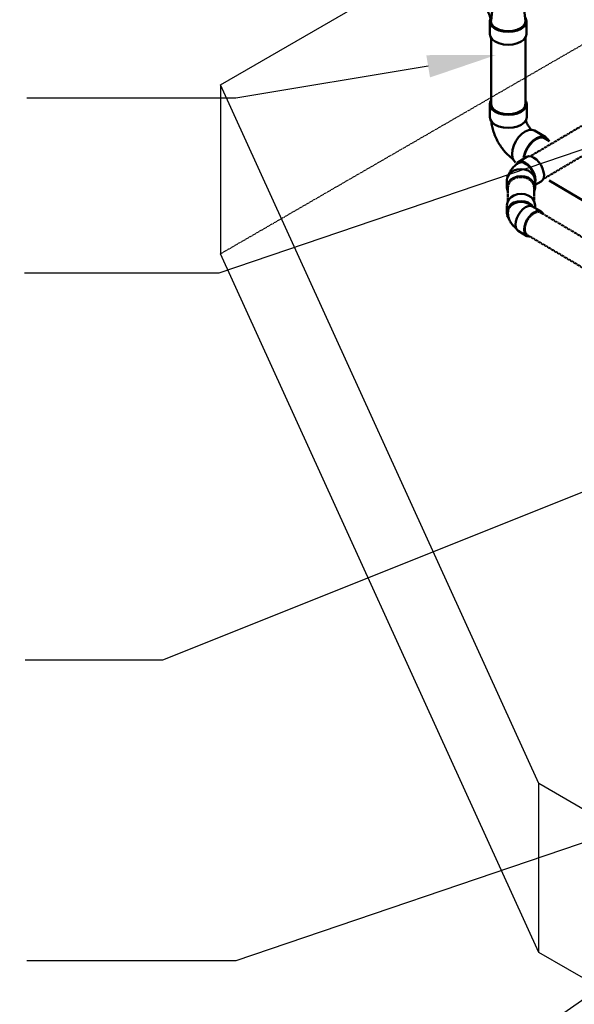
# Model space of a CAD drawing. Header units: inches. Extents: x -17970 to 20481, y 167 to 1796.
# Tile 11 of 29: x 977 to 1116, y 651 to 899. Entities that reach past the tile are written whole.
import ezdxf
from ezdxf import colors
from ezdxf.entities.mleader import LeaderData, LeaderLine
from ezdxf.math import Vec2, Vec3

# ---------------------------------------------------------------- set-up
doc = ezdxf.new("R2010")
doc.units = ezdxf.units.IN
doc.header["$LTSCALE"] = 0.4
doc.header["$MEASUREMENT"] = 0
for name, pattern in [('Dash - 1_16_', [0.1875, 0.125, -0.0625]), ('Dot 1_32_', [0.03125, 0, -0.03125]), ('HIDDEN2', [0.1875, 0.125, -0.0625])]:
    doc.linetypes.add(name, pattern=pattern)
for name, color, linetype in [('G-ANNO-TTLB', 7, 'Continuous'), ('P-PIPE', 3, 'Continuous'), ('S-ANNO-DIMS', 1, 'Continuous')]:
    doc.layers.add(name, color=color, linetype=linetype)
doc.layers.add('M-SECT-PATT', color=9, linetype='Continuous', lineweight=18, true_color=0x808080)
doc.styles.add('Annotative', font='romans.shx', dxfattribs={"width": 0.8, "height": 0.125})

# ---------------------------------------------------------------- blocks, each defined once
blk = doc.blocks.new('Tee Reducing Sanitary - PVC - Sch 40 - DWV - Standard-1146882-DRAINAGE ISOMETRIC')
at = {"layer": 'P-PIPE', "color": 90, "lineweight": 50}
for p, q in [((2366.28, -450.24), (2364.11, -451.52)), ((2357.32, -452.48), (2357.32, -454.93)), ((2364.53, -454.93), (2364.53, -452.48)), ((2357.54, -455.6), (2356.59, -464.28)), ((2365.26, -464.1), (2364.32, -455.6)), ((2368.18, -459.88), (2370.99, -458.22)), ((2356.29, -464.26), (2356.29, -467.51)), ((2365.56, -467.51), (2365.56, -464.26))]:
    blk.add_line(p, q, dxfattribs=at)
for points in [[(2366.28, -450.25, 0), (2366.29, -450.23, 0), (2366.97, -450.03, 0), (2367.75, -450.11, 0), (2368.6, -450.47, 0)], [(2368.6, -450.47, 0), (2369.45, -451.09, 0), (2370.24, -451.92, 0), (2370.93, -452.91, 0), (2371.46, -453.99, 0), (2371.79, -455.08, 0), (2371.91, -456.12, 0), (2371.81, -457.03, 0), (2371.49, -457.75, 0), (2370.98, -458.23, 0), (2370.97, -458.23, 0)], [(2357.54, -451.81, 0), (2357.45, -451.94, 0), (2357.32, -452.48, 0), (2357.45, -453.02, 0), (2357.81, -453.52, 0), (2358.38, -453.95, 0)], [(2358.38, -453.95, 0), (2359.13, -454.28, 0), (2360, -454.49, 0), (2360.93, -454.56, 0), (2361.86, -454.49, 0), (2362.73, -454.28, 0), (2363.48, -453.95, 0), (2364.05, -453.52, 0), (2364.41, -453.02, 0), (2364.53, -452.48, 0), (2364.41, -451.94, 0), (2364.27, -451.74, 0)], [(2365.79, -452.13, 0), (2364.94, -451.76, 0), (2364.23, -451.69, 0)], [(2364.44, -451.95, 0), (2364.8, -451.98, 0), (2365.29, -452.12, 0), (2365.79, -452.36, 0)], [(2367.42, -460.09, 0), (2367.49, -460.1, 0), (2368.16, -459.89, 0), (2368.68, -459.41, 0), (2369, -458.69, 0), (2369.1, -457.78, 0), (2368.98, -456.74, 0), (2368.64, -455.65, 0), (2368.12, -454.57, 0), (2367.43, -453.58, 0), (2366.64, -452.74, 0), (2365.79, -452.13, 0)], [(2365.79, -452.36, 0), (2366.3, -452.7, 0), (2366.79, -453.13, 0), (2367.25, -453.63, 0), (2367.68, -454.2, 0), (2368.06, -454.81, 0), (2368.37, -455.44, 0), (2368.62, -456.1, 0), (2368.79, -456.74, 0), (2368.88, -457.36, 0), (2368.88, -457.95, 0), (2368.8, -458.47, 0), (2368.65, -458.93, 0), (2368.41, -459.3, 0), (2368.1, -459.58, 0), (2368.05, -459.61, 0)], [(2358.38, -456.4, 0), (2357.81, -455.97, 0), (2357.45, -455.47, 0), (2357.32, -454.93, 0)], [(2364.53, -454.93, 0), (2364.41, -455.47, 0), (2364.05, -455.97, 0), (2363.48, -456.4, 0), (2362.73, -456.73, 0), (2361.86, -456.94, 0), (2360.93, -457.01, 0), (2360, -456.94, 0), (2359.13, -456.73, 0), (2358.38, -456.4, 0)], [(2365.27, -464.26, 0), (2365.27, -464.25, 0), (2365.27, -464.25, 0), (2365.28, -464.15, 0), (2365.3, -464.04, 0), (2365.31, -463.92, 0), (2365.33, -463.79, 0), (2365.36, -463.66, 0), (2365.39, -463.52, 0), (2365.43, -463.38, 0), (2365.47, -463.23, 0), (2365.52, -463.08, 0), (2365.57, -462.93, 0), (2365.63, -462.77, 0), (2365.69, -462.61, 0), (2365.76, -462.45, 0), (2365.83, -462.3, 0), (2365.91, -462.14, 0), (2365.99, -461.98, 0), (2366.08, -461.82, 0), (2366.17, -461.66, 0), (2366.26, -461.51, 0), (2366.36, -461.36, 0), (2366.46, -461.21, 0), (2366.56, -461.07, 0), (2366.66, -460.93, 0), (2366.76, -460.79, 0), (2366.87, -460.67, 0), (2366.98, -460.54, 0), (2367.08, -460.42, 0), (2367.19, -460.31, 0), (2367.3, -460.21, 0), (2367.4, -460.11, 0), (2367.5, -460.02, 0), (2367.6, -459.93, 0), (2367.69, -459.86, 0), (2367.79, -459.79, 0), (2367.87, -459.73, 0), (2367.95, -459.67, 0), (2368.05, -459.61, 0), (2368.05, -459.61, 0)], [(2356.69, -463.23, 0), (2356.45, -463.57, 0), (2356.29, -464.26, 0), (2356.45, -464.96, 0), (2356.91, -465.6, 0), (2357.65, -466.16, 0)], [(2356.59, -464.28, 0), (2356.74, -464.91, 0), (2357.17, -465.52, 0), (2357.86, -466.03, 0)], [(2357.65, -466.16, 0), (2358.61, -466.58, 0), (2359.73, -466.85, 0), (2360.93, -466.94, 0), (2362.13, -466.85, 0), (2363.25, -466.58, 0), (2364.21, -466.16, 0), (2364.94, -465.6, 0), (2365.4, -464.96, 0), (2365.56, -464.26, 0), (2365.39, -463.52, 0)], [(2357.86, -466.03, 0), (2358.76, -466.43, 0), (2359.8, -466.68, 0), (2360.93, -466.77, 0), (2362.05, -466.68, 0), (2363.1, -466.43, 0), (2364, -466.03, 0), (2364.69, -465.52, 0), (2365.12, -464.91, 0), (2365.27, -464.26, 0), (2365.27, -464.26, 0)], [(2357.65, -469.4, 0), (2356.91, -468.85, 0), (2356.45, -468.2, 0), (2356.31, -467.58, 0)], [(2365.56, -467.53, 0), (2365.4, -468.2, 0), (2364.94, -468.85, 0), (2364.21, -469.4, 0), (2363.25, -469.83, 0), (2362.13, -470.1, 0), (2360.93, -470.19, 0), (2359.73, -470.1, 0), (2358.61, -469.83, 0), (2357.65, -469.4, 0)]]:
    blk.add_polyline3d(points, dxfattribs=at)
blk = doc.blocks.new('Bend - PVC - Sch 40 - DWV_USACE - Standard-1118569-DRAINAGE ISOMETRIC')
at = {"layer": 'P-PIPE', "color": 90, "lineweight": 50}
for p, q in [((2636.02, -279.37), (2633.16, -277.68)), ((2628.47, -285.72), (2630.46, -286.9)), ((2630.46, -285.44), (2630.46, -287.79)), ((2639.78, -287.79), (2639.78, -285.44))]:
    blk.add_line(p, q, dxfattribs=at)
for points in [[(2627.54, -283.63, 0), (2627.66, -282.58, 0), (2627.99, -281.48, 0), (2628.52, -280.4, 0), (2629.2, -279.4, 0), (2630, -278.56, 0), (2630.85, -277.94, 0), (2631.7, -277.57, 0), (2632.5, -277.48, 0), (2633.16, -277.68, 0)], [(2636.7, -280.22, 0), (2636.52, -279.83, 0), (2636, -279.35, 0), (2635.32, -279.15, 0), (2634.53, -279.24, 0), (2633.68, -279.6, 0), (2632.83, -280.23, 0), (2632.03, -281.07, 0), (2631.35, -282.06, 0), (2630.82, -283.15, 0), (2630.49, -284.25, 0), (2630.37, -285.29, 0)], [(2630.46, -285.43, 0), (2630.63, -284.45, 0), (2631.1, -283.54, 0), (2631.84, -282.76, 0), (2632.81, -282.17, 0), (2633.93, -281.8, 0), (2635.14, -281.67, 0), (2636.34, -281.8, 0), (2637.46, -282.18, 0), (2638.43, -282.79, 0), (2639.16, -283.57, 0), (2639.62, -284.48, 0), (2639.78, -285.46, 0)], [(2630.72, -284.26, 0), (2630.78, -283.92, 0), (2630.99, -283.27, 0), (2631.27, -282.63, 0), (2631.61, -282.01, 0), (2632.01, -281.42, 0), (2632.45, -280.89, 0), (2632.93, -280.42, 0), (2633.43, -280.04, 0), (2633.93, -279.75, 0), (2634.43, -279.55, 0), (2634.9, -279.46, 0), (2635.34, -279.48, 0), (2635.74, -279.6, 0), (2635.74, -279.6, 0)], [(2639.12, -283.52, 0), (2639.1, -283.46, 0), (2638.96, -283.09, 0), (2638.8, -282.74, 0), (2638.62, -282.41, 0), (2638.43, -282.09, 0), (2638.23, -281.79, 0), (2638.01, -281.5, 0), (2637.78, -281.23, 0), (2637.55, -280.98, 0), (2637.31, -280.75, 0), (2637.06, -280.52, 0), (2636.81, -280.31, 0), (2636.55, -280.12, 0), (2636.29, -279.94, 0), (2636.02, -279.76, 0), (2635.74, -279.6, 0)], [(2628.47, -285.72, 0), (2627.97, -285.26, 0), (2627.65, -284.54, 0), (2627.54, -283.63, 0)], [(2639.78, -287.8, 0), (2639.62, -286.83, 0), (2639.16, -285.91, 0), (2638.43, -285.13, 0), (2637.46, -284.53, 0), (2636.34, -284.15, 0), (2635.14, -284.01, 0), (2633.93, -284.14, 0), (2632.81, -284.51, 0), (2631.84, -285.11, 0), (2631.1, -285.89, 0), (2630.63, -286.8, 0), (2630.46, -287.77, 0)], [(2630.37, -285.29, 0), (2630.46, -286.09, 0)], [(2630.46, -287.77, 0), (2630.62, -288.75, 0), (2630.83, -289.18, 0)], [(2639.44, -289.12, 0), (2639.61, -288.78, 0), (2639.78, -287.8, 0)]]:
    blk.add_polyline3d(points, dxfattribs=at)
blk = doc.blocks.new('Bend - PVC - Sch 40 - DWV_USACE - Standard-V25-DRAINAGE ISOMETRIC')
at = {"layer": 'P-PIPE', "color": 90, "lineweight": 50}
for p, q in [((2631.3, -294.02), (2628.47, -295.69)), ((2630.46, -293.62), (2630.46, -294.51)), ((2639.78, -295.96), (2639.78, -293.62)), ((2633.2, -303.71), (2636.02, -302.04))]:
    blk.add_line(p, q, dxfattribs=at)
for points in [[(2630.46, -293.64, 0), (2630.62, -292.66, 0), (2631.08, -291.75, 0), (2631.81, -290.96, 0), (2632.77, -290.36, 0), (2633.9, -289.98, 0), (2635.1, -289.85, 0), (2636.31, -289.97, 0), (2637.43, -290.34, 0), (2638.4, -290.94, 0), (2639.14, -291.72, 0), (2639.61, -292.63, 0), (2639.78, -293.6, 0)], [(2639.78, -295.95, 0), (2639.61, -294.97, 0), (2639.14, -294.06, 0), (2638.4, -293.28, 0), (2637.43, -292.69, 0), (2636.31, -292.31, 0), (2635.1, -292.19, 0), (2633.9, -292.32, 0), (2632.77, -292.7, 0), (2631.81, -293.31, 0), (2631.08, -294.09, 0), (2631.04, -294.17, 0)], [(2631.3, -294.02, 0), (2631.32, -294.01, 0), (2632, -293.8, 0), (2632.79, -293.89, 0), (2633.64, -294.26, 0), (2634.49, -294.88, 0), (2635.29, -295.72, 0), (2635.97, -296.72, 0), (2636.5, -297.8, 0), (2636.84, -298.91, 0), (2636.95, -299.95, 0)], [(2639.43, -295.95, 0), (2639.37, -295.37, 0), (2639.19, -294.81, 0), (2638.9, -294.29, 0), (2638.51, -293.8, 0), (2638.03, -293.38, 0), (2637.46, -293.03, 0), (2636.83, -292.76, 0), (2636.16, -292.57, 0), (2635.46, -292.48, 0), (2634.74, -292.48, 0), (2634.04, -292.58, 0), (2633.37, -292.77, 0), (2632.75, -293.05, 0), (2632.19, -293.4, 0), (2631.71, -293.83, 0), (2631.64, -293.91, 0)], [(2634.12, -301.61, 0), (2634.01, -300.57, 0), (2633.67, -299.47, 0), (2633.15, -298.39, 0), (2632.46, -297.39, 0), (2631.67, -296.55, 0), (2630.81, -295.92, 0), (2629.96, -295.56, 0), (2629.17, -295.47, 0), (2628.49, -295.67, 0), (2627.97, -296.15, 0), (2627.82, -296.49, 0)], [(2639.43, -295.96, 0), (2639.42, -296.37, 0), (2639.38, -296.78, 0), (2639.31, -297.18, 0), (2639.21, -297.57, 0), (2639.1, -297.95, 0), (2638.96, -298.32, 0), (2638.8, -298.67, 0), (2638.62, -299, 0), (2638.43, -299.32, 0), (2638.23, -299.62, 0), (2638.01, -299.9, 0), (2637.78, -300.17, 0), (2637.55, -300.42, 0), (2637.31, -300.66, 0), (2637.06, -300.88, 0), (2636.81, -301.09, 0), (2636.71, -301.17, 0)], [(2639.12, -297.88, 0), (2639.16, -297.83, 0), (2639.62, -296.92, 0), (2639.78, -295.95, 0)], [(2636.95, -299.95, 0), (2636.85, -300.86, 0), (2636.52, -301.58, 0), (2636.02, -302.04, 0)], [(2632.23, -303.9, 0), (2632.5, -303.92, 0), (2633.17, -303.72, 0), (2633.69, -303.24, 0), (2634.02, -302.53, 0), (2634.12, -301.61, 0)]]:
    blk.add_polyline3d(points, dxfattribs=at)
blk = doc.blocks.new('ALTERNATE ISOMETRIC')
at = {"layer": 'M-SECT-PATT', "lineweight": -3}
for p, q in [((1027.19, 882.48), (1115.5, 933.47)), ((1027.19, 882.48), (1027.19, 839.98)), ((1107.34, 706.71), (1027.19, 882.48)), ((1107.34, 664.21), (1027.19, 839.98)), ((1200.87, 652.71), (1107.34, 706.71)), ((1107.34, 664.21), (1107.34, 706.71)), ((1200.87, 610.21), (1107.34, 664.21))]:
    blk.add_line(p, q, dxfattribs=at)
at = {"layer": 'M-SECT-PATT', "linetype": 'HIDDEN2', "lineweight": -3}
blk.add_line((1027.19, 839.98), (1131.04, 899.94), dxfattribs=at)
at = {"layer": 'P-PIPE', "color": 90, "linetype": 'Dash - 1_16_', "lineweight": 50}
for p, q in [((1105.18, 864.51), (1188.35, 913.56)), ((1191.84, 907.94), (1108.41, 858.76)), ((1099.58, 853.29), (1099.58, 856.64)), ((1106.18, 856.64), (1106.18, 853.29)), ((1248.93, 767.23), (1107.83, 850.37)), ((1104.45, 844.73), (1245.65, 761.5))]:
    blk.add_line(p, q, dxfattribs=at)
at = {"layer": 'P-PIPE', "color": 90, "lineweight": 50}
for p, q in [((1095.35, 877.64), (1095.35, 894.36)), ((1103.98, 894.36), (1103.98, 877.67)), ((1095.01, 874.37), (1095.01, 877.64)), ((1104.32, 877.64), (1104.32, 874.37)), ((1106.27, 870.99), (1109.1, 869.32)), ((1108.83, 869.07), (1110.07, 868.34)), ((1212.74, 797.85), (1109.99, 858.43))]:
    blk.add_line(p, q, dxfattribs=at)
for points in [[(1102.96, 875.74, 0), (1101.99, 875.31, 0), (1100.87, 875.04, 0), (1099.66, 874.95, 0), (1098.46, 875.04, 0), (1097.34, 875.31, 0), (1096.37, 875.74, 0), (1095.63, 876.29, 0), (1095.17, 876.94, 0), (1095.01, 877.64, 0), (1095.16, 878.33, 0), (1095.33, 878.56, 0)], [(1095.35, 877.64, 0), (1095.5, 876.99, 0), (1095.93, 876.39, 0), (1096.61, 875.88, 0)], [(1102.71, 875.88, 0), (1103.4, 876.39, 0), (1103.83, 876.99, 0), (1103.97, 877.61, 0)], [(1104.03, 878.51, 0), (1104.16, 878.34, 0), (1104.32, 877.64, 0), (1104.16, 876.94, 0), (1103.69, 876.3, 0), (1102.96, 875.74, 0)], [(1096.61, 875.88, 0), (1097.51, 875.48, 0), (1098.55, 875.23, 0), (1099.66, 875.15, 0), (1100.78, 875.23, 0), (1101.82, 875.48, 0), (1102.71, 875.88, 0)], [(1095.01, 874.37, 0), (1095.17, 873.68, 0), (1095.63, 873.03, 0), (1096.37, 872.47, 0), (1097.34, 872.04, 0), (1098.46, 871.78, 0), (1099.66, 871.68, 0), (1100.87, 871.78, 0), (1101.99, 872.05, 0), (1102.96, 872.47, 0)], [(1095.42, 873.18, 0), (1095.44, 873, 0), (1095.49, 872.66, 0), (1095.55, 872.32, 0), (1095.62, 871.99, 0), (1095.69, 871.66, 0), (1095.78, 871.33, 0), (1095.87, 871, 0), (1095.98, 870.68, 0), (1096.09, 870.35, 0), (1096.21, 870.03, 0), (1096.33, 869.72, 0), (1096.47, 869.4, 0), (1096.61, 869.09, 0), (1096.76, 868.78, 0), (1096.91, 868.48, 0), (1097.08, 868.18, 0), (1097.25, 867.88, 0), (1097.42, 867.59, 0), (1097.61, 867.3, 0), (1097.8, 867.02, 0), (1097.99, 866.74, 0), (1098.2, 866.46, 0), (1098.41, 866.19, 0), (1098.62, 865.93, 0), (1098.85, 865.67, 0), (1099.07, 865.42, 0), (1099.31, 865.17, 0), (1099.55, 864.93, 0), (1099.8, 864.7, 0), (1100.05, 864.47, 0), (1100.31, 864.25, 0), (1100.58, 864.03, 0), (1100.85, 863.83, 0), (1100.86, 863.82, 0)], [(1102.96, 872.47, 0), (1103.69, 873.03, 0), (1104.16, 873.68, 0), (1104.32, 874.37, 0), (1104.31, 874.42, 0)], [(1104.11, 873.55, 0), (1104.13, 873.5, 0), (1104.17, 873.38, 0), (1104.21, 873.26, 0), (1104.25, 873.14, 0), (1104.3, 873.01, 0), (1104.36, 872.89, 0), (1104.41, 872.76, 0), (1104.47, 872.64, 0), (1104.54, 872.51, 0), (1104.61, 872.38, 0), (1104.68, 872.26, 0), (1104.75, 872.14, 0), (1104.83, 872.02, 0), (1104.91, 871.9, 0), (1104.99, 871.79, 0), (1105.07, 871.68, 0), (1105.15, 871.57, 0), (1105.23, 871.47, 0), (1105.32, 871.37, 0), (1105.4, 871.28, 0), (1105.47, 871.21, 0)], [(1103.94, 870.76, 0), (1103.09, 870.14, 0), (1102.29, 869.3, 0), (1101.6, 868.3, 0), (1101.07, 867.22, 0), (1100.74, 866.12, 0), (1100.62, 865.07, 0), (1100.72, 864.16, 0), (1101.04, 863.44, 0), (1101.53, 862.98, 0)], [(1106.25, 871, 0), (1105.58, 871.2, 0), (1104.79, 871.12, 0), (1103.94, 870.76, 0)], [(1106.77, 869.09, 0), (1107.62, 869.45, 0), (1108.41, 869.53, 0), (1109.09, 869.33, 0), (1109.6, 868.85, 0), (1109.77, 868.46, 0)], [(1103.54, 864.24, 0), (1103.57, 864.45, 0), (1103.9, 865.55, 0), (1104.43, 866.64, 0), (1105.12, 867.63, 0), (1105.92, 868.47, 0), (1106.77, 869.09, 0)], [(1106.69, 868.85, 0), (1105.9, 868.27, 0), (1105.16, 867.5, 0), (1104.53, 866.58, 0), (1104.04, 865.57, 0), (1103.72, 864.55, 0), (1103.7, 864.35, 0)], [(1108.83, 869.07, 0), (1108.21, 869.26, 0), (1107.48, 869.18, 0), (1106.69, 868.85, 0)]]:
    blk.add_polyline3d(points, dxfattribs=at)
at = {"layer": 'P-PIPE', "color": 90, "linetype": 'Dot 1_32_', "lineweight": 50}
for points in [[(1102.88, 859.31, 0), (1102.02, 859.22, 0), (1101.23, 858.96, 0), (1100.55, 858.53, 0), (1100.02, 857.98, 0), (1099.69, 857.33, 0), (1099.58, 856.64, 0)], [(1106.18, 856.64, 0), (1106.06, 857.33, 0), (1105.73, 857.98, 0), (1105.21, 858.53, 0), (1104.53, 858.96, 0), (1103.73, 859.22, 0), (1102.88, 859.31, 0)], [(1106.18, 850.21, 0), (1105.58, 849.77, 0), (1105.01, 849.18, 0), (1104.52, 848.47, 0), (1104.15, 847.71, 0), (1103.91, 846.93, 0), (1103.82, 846.19, 0)], [(1107.83, 850.37, 0), (1107.34, 850.53, 0), (1106.78, 850.47, 0), (1106.18, 850.21, 0)], [(1103.82, 846.19, 0), (1103.9, 845.54, 0), (1104.12, 845.03, 0), (1104.45, 844.73, 0)]]:
    blk.add_polyline3d(points, dxfattribs=at)
at = {"layer": 'P-PIPE', "color": 90, "lineweight": 50, "xscale": -1}
blk.add_blockref('Tee Reducing Sanitary - PVC - Sch 40 - DWV - Standard-1146882-DRAINAGE ISOMETRIC', (3460.59, 1362.79), dxfattribs=at)
at = {"layer": 'P-PIPE', "color": 90, "lineweight": 50, "xscale": -0.7647919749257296, "yscale": 0.7647919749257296, "zscale": 0.7647919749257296}
for name in ['Bend - PVC - Sch 40 - DWV_USACE - Standard-1118569-DRAINAGE ISOMETRIC', 'Bend - PVC - Sch 40 - DWV_USACE - Standard-V25-DRAINAGE ISOMETRIC']:
    blk.add_blockref(name, (3118.2, 1076.74), dxfattribs=at)
at = {"layer": 'S-ANNO-DIMS', "lineweight": -3}
ml = blk.add_multileader_mtext('Standard', dxfattribs=at)
ml.set_content('MECHANICAL ROOM VENTILATION PIPES REF: S706A', color=2, style='Annotative')
ml.set_leader_properties()
ml.build(insert=Vec2(0, 0))
ml.multileader.update_dxf_attribs({"dogleg_length": 0.36, "arrow_head_size": 17.28, "scale": 96})
ctx = ml.context
ctx.base_point, ctx.scale, ctx.char_height, ctx.arrow_head_size, ctx.landing_gap_size, ctx.plane_origin = Vec3(827.09, 835.08), 96, 12, 17.28, 8.64, Vec3(1017.73, 669.15)
ctx.text_align_type = 2
notes = []
notes.append((ctx, [(1, (1, 1, 0), (1026.78, 835.08), (-1, 0), 48.92, [(1, [(1222.93, 940.41), (1264.93, 915.9)], 0, [])])]))
ctx.mtext.insert, ctx.mtext.width, ctx.mtext.defined_height, ctx.mtext.alignment, ctx.mtext.flow_direction = Vec3(969.22, 841.08), 162.439, 120.6, 3, 5
ml = blk.add_multileader_mtext('Standard', dxfattribs=at)
ml.set_content('8"%%C SOLID PVC DRAIN DROP DOWN BELOW HEADWALL FOOTING', color=2, style='Annotative')
ml.set_leader_properties()
ml.build(insert=Vec2(0, 0))
ml.multileader.update_dxf_attribs({"text_right_attachment_type": 3, "dogleg_length": 0.36, "arrow_head_size": 17.28, "scale": 96})
ctx = ml.context
ctx.base_point, ctx.scale, ctx.char_height, ctx.arrow_head_size, ctx.landing_gap_size, ctx.plane_origin = Vec3(802.51, 921.42), 96, 12, 17.28, 8.64, Vec3(745.66, 894.81)
ctx.right_attachment, ctx.text_align_type = 3, 2
notes.append((ctx, [(1, (1, 1, 0), (1031.09, 879.13), (-1, 0), 52.67, [(0, [(1096.55, 889.99)], 0, [])])]))
ctx.mtext.insert, ctx.mtext.width, ctx.mtext.defined_height, ctx.mtext.alignment, ctx.mtext.flow_direction = Vec3(969.78, 927.42), 197.2868, 140.36, 3, 5
ml = blk.add_multileader_mtext('Standard', dxfattribs=at)
ml.set_content('3" FLOOR DRAIN WITH TRAP GUARD', color=2, style='Annotative')
ml.set_leader_properties()
ml.build(insert=Vec2(0, 0))
ml.multileader.update_dxf_attribs({"dogleg_length": 0.36, "arrow_head_size": 17.28, "scale": 96})
ctx = ml.context
ctx.base_point, ctx.scale, ctx.char_height, ctx.arrow_head_size, ctx.landing_gap_size, ctx.plane_origin = Vec3(830, 737.73), 96, 12, 17.28, 8.64, Vec3(742.6, 779.38)
ctx.text_align_type = 2
notes.append((ctx, [(1, (1, 1, 0), (1012.59, 737.73), (-1, 0), 34.56, [(1, [(1244.4, 830.35)], 0, [])])]))
ctx.mtext.insert, ctx.mtext.width, ctx.mtext.alignment, ctx.mtext.flow_direction = Vec3(969.39, 743.73), 135.1977, 3, 5
ml = blk.add_multileader_mtext('Standard', dxfattribs=at)
ml.set_content('6"%%C PERF.\\PFDN.^IDRAIN', color=2, style='Annotative')
ml.set_leader_properties()
ml.build(insert=Vec2(0, 0))
ml.multileader.update_dxf_attribs({"dogleg_length": 0.36, "arrow_head_size": 17.28, "scale": 96})
ctx = ml.context
ctx.base_point, ctx.scale, ctx.char_height, ctx.arrow_head_size, ctx.landing_gap_size, ctx.plane_origin = Vec3(875.65, 662.1), 96, 12, 17.28, 8.64, Vec3(749.57, 687.72)
ctx.text_align_type = 2
notes.append((ctx, [(1, (1, 1, 0), (1031.09, 662.1), (-1, 0), 52.67, [(0, [(1159.58, 705.71)], 0, [])])]))
ctx.mtext.insert, ctx.mtext.alignment, ctx.mtext.flow_direction = Vec3(969.78, 668.1), 3, 5
ml = blk.add_multileader_mtext('Standard', dxfattribs=at)
ml.set_content('3"%%C PVC WEEP DRAINS TERMINATED AT\\PHEAD WALL (TYP.)', color=2, style='Annotative')
ml.set_leader_properties()
ml.build(insert=Vec2(0, 0))
ml.multileader.update_dxf_attribs({"dogleg_length": 0.36, "arrow_head_size": 17.28, "scale": 96})
ctx = ml.context
ctx.base_point, ctx.scale, ctx.char_height, ctx.arrow_head_size, ctx.landing_gap_size, ctx.plane_origin = Vec3(795.73, 591.62), 96, 12, 17.28, 8.64, Vec3(749.45, 633.32)
ctx.text_align_type = 2
notes.append((ctx, [(1, (1, 1, 0), (1031.62, 591.62), (-1, 0), 52.67, [(0, [(1187.63, 700.71)], 0, [])])]))
ctx.mtext.insert, ctx.mtext.width, ctx.mtext.alignment, ctx.mtext.flow_direction = Vec3(970.31, 599.62), 173.2542, 3, 5
for ctx, leaders in notes:
    for number, flags, end, landing, length, lines in leaders:
        leader = LeaderData()
        leader.index, (leader.has_last_leader_line, leader.has_dogleg_vector, leader.attachment_direction) = number, flags
        leader.last_leader_point, leader.dogleg_vector, leader.dogleg_length = Vec3(end), Vec3(landing), length
        for number, points, colour, breaks in lines:
            line = LeaderLine()
            line.index, line.vertices, line.color, line.breaks = number, Vec3.list(points), colors.encode_raw_color(colour), breaks
            leader.lines.append(line)
        ctx.leaders.append(leader)

msp = doc.modelspace()

# ---------------------------------------------------------------- block references
at = {"layer": 'G-ANNO-TTLB'}
msp.add_blockref('ALTERNATE ISOMETRIC', (0, 0), dxfattribs=at)

doc.saveas('drawing.dxf')
